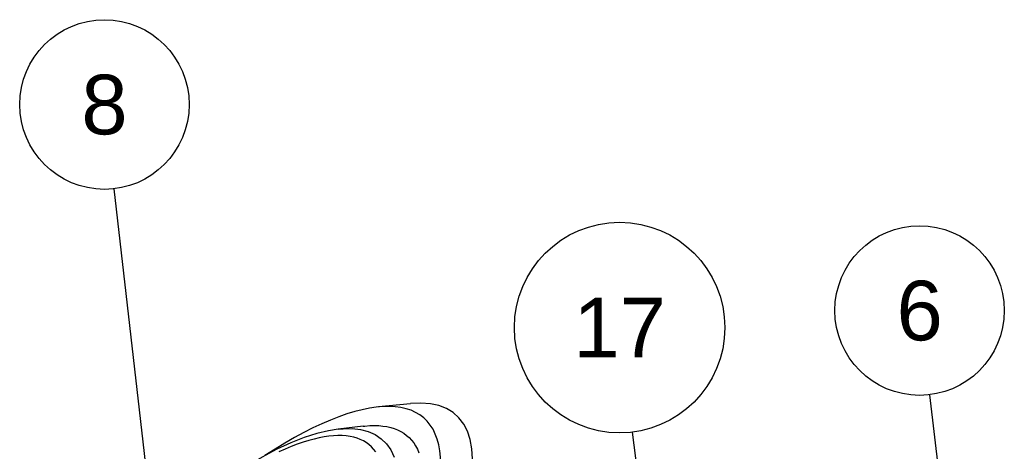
# Model space of a CAD drawing. Header units: inches. Extents: x 0 to 16.9, y 0 to 13.1.
# Tile 5 of 36: x 2.7 to 4.8, y 6.1 to 7.1. Entities that reach past the tile are written whole.
import ezdxf

# ---------------------------------------------------------------- set-up
doc = ezdxf.new("R2010")
doc.units = ezdxf.units.IN
doc.header["$LTSCALE"] = 0.930769
doc.header["$MEASUREMENT"] = 0
doc.layers.get('0').update_dxf_attribs({"linetype": 'CONTINUOUS'})
doc.styles.get("Standard").update_dxf_attribs({"font": 'arial.ttf'})
doc.dimstyles.get("Standard").update_dxf_attribs({"dimtxt": 0.130769, "dimasz": 0.153846, "dimexe": 0.09, "dimexo": 0.07, "dimgap": 0.09, "dimtad": 0, "dimtih": 1, "dimtoh": 1, "dimdec": 3, "dimzin": 4, "dimdsep": 46, "dimtxsty": 'Standard', "dimblk": '_FILLED', "dimblk1": '_FILLED', "dimblk2": '_FILLED', "dimcen": 0.09, "dimadec": 3, "dimazin": 1, "dimtp": 0.001, "dimtm": 0.001, "dimtfac": 1, "dimtdec": 3, "dimtofl": 0, "dimtmove": 0, "dimatfit": 3, "dimldrblk": '_FILLED', "dimfxl": 0, "dimtolj": 1, "dimtzin": 4, "dimarcsym": 0})

# ---------------------------------------------------------------- blocks, each defined once
blk = doc.blocks.new('_FILLED')
at = {"color": 0, "linetype": 'ByBlock'}
blk.add_solid([(0, 0), (-1, 0.2), (-1, -0.2)], dxfattribs=at)
blk = doc.blocks.new('BALLOON_BL6', base_point=(2.8611, 6.876))
at = {"color": 2, "linetype": 'Continuous'}
blk.add_circle((2.8611, 6.876), 0.186, dxfattribs=at)
at = {"color": 2, "linetype": 'Continuous', "insert": (2.7597, 6.9414), "char_height": 0.13077, "width": 0.202717, "attachment_point": 1, "line_spacing_factor": 0.9}
blk.add_mtext(' 8 ', dxfattribs=at)
blk = doc.blocks.new('BALLOON_BL7', base_point=(4.6509, 6.4242))
at = {"color": 2, "linetype": 'Continuous'}
blk.add_circle((4.6509, 6.4242), 0.186, dxfattribs=at)
at = {"color": 2, "linetype": 'Continuous', "insert": (4.5496, 6.4896), "char_height": 0.13077, "width": 0.202717, "attachment_point": 1, "line_spacing_factor": 0.9}
blk.add_mtext(' 6 ', dxfattribs=at)
blk = doc.blocks.new('BALLOON_BL16', base_point=(3.9924, 6.3868))
at = {"color": 2, "linetype": 'Continuous'}
blk.add_circle((3.9924, 6.3868), 0.231, dxfattribs=at)
at = {"color": 2, "linetype": 'Continuous', "insert": (3.8402, 6.4522), "char_height": 0.13077, "width": 0.304318, "attachment_point": 1, "line_spacing_factor": 0.9}
blk.add_mtext(' 17 ', dxfattribs=at)

msp = doc.modelspace()

# ---------------------------------------------------------------- linework, layer by layer
at = {"color": 7, "linetype": 'Continuous'}
for p, q in [((3.533, 6.22), (3.4626, 6.2128)), ((3.4295, 6.1706), (3.3744, 6.1639))]:
    msp.add_line(p, q, dxfattribs=at)
for points in [[(3.3744, 6.1639), (3.3533, 6.1606), (3.3275, 6.1543), (3.2997, 6.1455), (3.2706, 6.134), (3.2398, 6.1199), (3.2073, 6.1029), (3.1729, 6.0829), (3.137, 6.0599), (3.0997, 6.034), (3.0609, 6.0049), (3.0208, 5.9727), (2.9795, 5.9372), (2.9375, 5.8988), (2.8951, 5.8575)], [(3.3745, 6.1639), (3.385, 6.1649), (3.4052, 6.1652), (3.4236, 6.1631), (3.4403, 6.1588), (3.4553, 6.1521), (3.4686, 6.1432), (3.4801, 6.132), (3.4897, 6.1185), (3.4974, 6.1028)], [(3.4295, 6.1706), (3.4331, 6.171), (3.4437, 6.1718), (3.4538, 6.1721), (3.4635, 6.1718), (3.4727, 6.171), (3.4814, 6.1697), (3.4897, 6.1678), (3.4975, 6.1654), (3.5049, 6.1624), (3.5119, 6.159), (3.5184, 6.155), (3.5245, 6.1505), (3.5302, 6.1455), (3.5354, 6.1399), (3.5402, 6.1339), (3.5445, 6.1272), (3.5484, 6.1201), (3.5518, 6.1124)], [(3.4567, 6.1142), (3.4522, 6.12), (3.4472, 6.1253), (3.4417, 6.1302), (3.4359, 6.1345), (3.4296, 6.1382), (3.423, 6.1414), (3.4159, 6.1442), (3.4084, 6.1464), (3.4004, 6.1481), (3.3921, 6.1493), (3.3833, 6.15), (3.3739, 6.1501), (3.3641, 6.1497), (3.3541, 6.1487), (3.3438, 6.1472), (3.3327, 6.1452), (3.3213, 6.1425), (3.3098, 6.1394), (3.2977, 6.1356), (3.2846, 6.1311), (3.271, 6.1259), (3.2577, 6.1203), (3.2439, 6.1141)]]:
    msp.add_lwpolyline(points, dxfattribs=at)
for centre, major_axis, end_param in [((3.0346, 5.5921), (0.5284, 0.596), 7.169831), ((3.106, 5.6008), (0.5271, 0.5946), 6.632484)]:
    msp.add_ellipse(centre, major_axis=major_axis, ratio=0.335577, start_param=4.593957, end_param=end_param, dxfattribs=at)

# ---------------------------------------------------------------- block references
at = {"color": 2, "linetype": 'Continuous'}
for name, p in [('BALLOON_BL6', (2.8611, 6.876)), ('BALLOON_BL16', (3.9924, 6.3868)), ('BALLOON_BL7', (4.6509, 6.4242))]:
    msp.add_blockref(name, p, dxfattribs=at)

# ---------------------------------------------------------------- leaders
for points in [[(2.9697, 5.9284), (2.8823, 6.6913)], [(4.7905, 5.2681), (4.6732, 6.2395)], [(4.1464, 5.1407), (4.0207, 6.1575)]]:
    msp.add_leader(points, dimstyle='Standard', override={"dimtad": 0}, dxfattribs=at)

doc.saveas('drawing.dxf')
